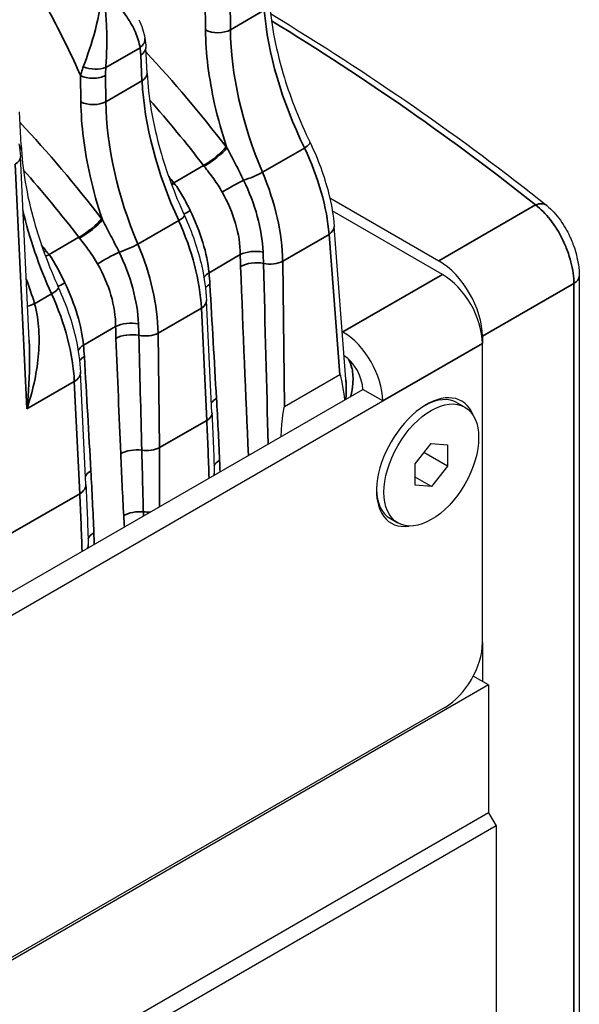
# Model space of a CAD drawing. Header units: millimetres. Extents: x 399 to 6233, y -1870 to 1602.
# Tile 16 of 256: x 1035 to 1099, y 1281 to 1392. Entities that reach past the tile are written whole.
import ezdxf

# ---------------------------------------------------------------- set-up
doc = ezdxf.new("R2010")
doc.units = ezdxf.units.MM
doc.layers.add('可見 (ISO)', color=7, linetype='Continuous', lineweight=25)
doc.layers.add('窄部可見 (ISO)', color=7, linetype='Continuous', lineweight=35)

# ---------------------------------------------------------------- blocks, each defined once
blk = doc.blocks.new('CHS2C-S40外觀(4x放大)')
at = {"layer": '可見 (ISO)'}
for p, q in [((120.2, 311.41), (120.06, 314.34)), ((105.89, 303.25), (105.71, 307.04)), ((106.81, 281.11), (105.81, 301.94)), ((140.93, 297.25), (153.3, 290.11)), ((153.73, 288.56), (141.21, 295.78)), ((142.75, 276.65), (141.43, 294.02)), ((120.47, 288.2), (120.48, 288.2)), ((169.25, 288.37), (169.25, 99.8)), ((127.55, 272.85), (126.94, 285.6)), ((142.41, 282.03), (142.34, 282.07)), ((158.25, 281.54), (158.25, 280.72)), ((158.25, 246.75), (158.25, 280.72)), ((113.25, 264.69), (112.63, 277.44)), ((142.06, 277.17), (135.77, 273.54)), ((-149.03, 105.92), (144.67, 275.5)), ((146.94, 274.19), (144.67, 275.5)), ((-148.63, 103.54), (146.94, 274.19)), ((155.4, 273.99), (156.25, 273.5)), ((150.6, 267.06), (152.43, 269.36)), ((152.43, 269.36), (154.28, 269.22)), ((154.28, 269.22), (154.3, 266.78)), ((154.3, 266.78), (151.61, 268.33)), ((150.62, 264.62), (150.6, 267.06)), ((154.3, 266.78), (152.47, 264.48)), ((127.83, 265.77), (127.82, 266)), ((152.47, 264.48), (150.62, 265.55)), ((152.47, 264.48), (150.62, 264.62)), ((147.8, 260.83), (148.65, 260.34)), ((113.52, 257.51), (113.51, 257.84)), ((158.25, 246.75), (158.25, 242.35)), ((158.96, 241.94), (157.21, 242.94)), ((158.96, 241.94), (-160.65, 57.41)), ((158.96, 241.94), (158.96, 227.4)), ((-155.7, 60.59), (154.01, 239.41)), ((158.96, 227.4), (-160.65, 42.88)), ((158.96, 227.4), (159.81, 225.93)), ((159.81, 225.93), (-159.81, 41.41)), ((159.81, 225.93), (159.81, 203.07))]:
    blk.add_line(p, q, dxfattribs=at)
for centre, major_axis, ratio, start_param, end_param in [((153.3, 284.39), (3.5, -6.06), 0.577526, 0.78555, 2.356042), ((153.73, 283.33), (3.2, -5.54), 0.57735, 0.785398, 2.356194), ((142.41, 276.8), (-3.2, 5.54), 0.57735, 3.926991, 5.497787), ((142.41, 276.8), (-1.6, 2.77), 0.57735, 3.926991, 5.43781), ((146.54, 200.7), (4.47, -76.47), 0.019078, 2.86655, 3.15117), ((141.82, 273.06), (-2, -3.46), 0.57735, 3.593073, 3.5931), ((151.89, 267.25), (-4, -6.93), 0.57735, 2.713182, 6.711596), ((151.6, 267.41), (3.8, 6.58), 0.57735, 0, 0.759417), ((135.3, 194.21), (-0.49, -79.33), 0.017768, 3.151996, 3.436616), ((151.6, 267.41), (-3.8, -6.58), 0.57735, 5.523768, 6.283185), ((154.01, 244.3), (3, 5.2), 0.57735, 3.926991, 5.497787)]:
    blk.add_ellipse(centre, major_axis=major_axis, ratio=ratio, start_param=start_param, end_param=end_param, dxfattribs=at)
blk.add_ellipse((152.45, 266.92), major_axis=(3.8, 6.58), ratio=0.57735, dxfattribs=at)
for points, knots in [([(134.07, 319.48), (134.28, 316.81), (134.86, 313.88), (136.52, 308.48), (137.51, 305.99), (138.69, 303.55)], [0, 0, 0, 0, 0.2532327, 0.2532327, 0.4598525, 0.4598525, 0.4598525, 0.4598525]), ([(120.2, 311.41), (120.33, 308.69), (120.83, 305.71), (122.38, 300.25), (123.3, 297.73), (124.43, 295.27)], [0, 0, 0, 0, 0.2530655, 0.2530655, 0.4589129, 0.4589129, 0.4589129, 0.4589129]), ([(105.89, 303.25), (106.02, 300.56), (106.52, 297.6), (108.06, 292.11), (109, 289.56), (110.14, 287.06)], [0, 0, 0, 0, 0.2521559, 0.2521559, 0.4610767, 0.4610767, 0.4610767, 0.4610767]), ([(138.69, 303.55), (139.6, 301.67), (140.31, 299.72), (141.11, 296.54), (141.33, 295.25), (141.43, 294.02)], [0, 0, 0, 0, 0.1588124, 0.1588124, 0.2693502, 0.2693502, 0.2693502, 0.2693502]), ([(165.56, 296.39), (166.12, 295.94), (166.65, 295.37), (167.33, 294.4), (167.54, 294.07), (167.83, 293.56), (167.92, 293.39), (168.07, 293.09), (168.13, 292.96), (168.2, 292.8), (168.22, 292.77), (168.26, 292.67), (168.29, 292.6), (168.42, 292.3), (168.51, 292.07), (168.85, 291.13), (169.03, 290.41), (169.21, 289.25), (169.25, 288.8), (169.25, 288.37)], [0, 0, 0, 0, 0.0633581, 0.0633581, 0.0934863, 0.0934863, 0.108075, 0.108075, 0.1190127, 0.1190127, 0.1210626, 0.1210626, 0.127213, 0.127213, 0.1456869, 0.1456869, 0.2017612, 0.2017612, 0.2385687, 0.2385687, 0.2385687, 0.2385687]), ([(124.43, 295.27), (125.3, 293.36), (125.97, 291.39), (126.7, 288.16), (126.88, 286.85), (126.94, 285.6)], [0, 0, 0, 0, 0.1589088, 0.1589088, 0.2695347, 0.2695347, 0.2695347, 0.2695347]), ([(110.14, 287.06), (111.01, 285.15), (111.68, 283.18), (112.39, 279.97), (112.57, 278.68), (112.63, 277.44)], [0, 0, 0, 0, 0.1588636, 0.1588636, 0.2674516, 0.2674516, 0.2674516, 0.2674516])]:
    blk.add_open_spline(points, degree=3, knots=knots, dxfattribs=at)
for points in [[(134.2, 318.18), (145.49, 311.34), (155.99, 304.04), (165.56, 296.39)], [(119.24, 317.49), (119.57, 316.83), (119.83, 316.13), (119.95, 315.4)], [(119.95, 315.4), (120, 315.05), (120.04, 314.7), (120.06, 314.34)], [(105.63, 303.39), (105.73, 302.92), (105.78, 302.44), (105.81, 301.94)], [(106.81, 281.11), (106.81, 281.11), (106.81, 281.11), (106.81, 281.11)], [(142.75, 276.64), (142.75, 276.64), (142.75, 276.65), (142.75, 276.65)], [(127.55, 272.85), (127.66, 270.55), (127.75, 268.27), (127.82, 266)], [(113.25, 264.69), (113.36, 262.39), (113.45, 260.11), (113.51, 257.84)]]:
    blk.add_open_spline(points, degree=3, dxfattribs=at)
at = {"layer": '窄部可見 (ISO)'}
for p, q in [((126.82, 316.32), (126.78, 319.7)), ((129.61, 319.72), (129.65, 316.35)), ((129.65, 316.35), (133.49, 318.57)), ((119.39, 314.31), (115.51, 312.07)), ((119.34, 314.62), (119.34, 314.62)), ((119.61, 310.55), (119.47, 313.48)), ((112.68, 308.16), (112.64, 311.15)), ((115.47, 311.17), (115.51, 308.18)), ((115.51, 308.18), (119.61, 310.55)), ((119.7, 309.27), (119.7, 309.27)), ((138.06, 302.92), (133.28, 300.17)), ((106.56, 273.31), (105.22, 301.09)), ((123.21, 298.98), (126.6, 300.94)), ((153.3, 290.11), (164.28, 296.45)), ((123.78, 294.68), (119.14, 292)), ((140.85, 293.11), (135.58, 290.07)), ((142.06, 277.17), (140.85, 293.11)), ((109.06, 290.81), (112.45, 292.78)), ((130.76, 290.81), (127.22, 288.76)), ((135.58, 290.07), (135.77, 273.54)), ((120.13, 289.35), (120.13, 289.35)), ((153.73, 288.56), (142.41, 282.03)), ((168.64, 287.53), (158.25, 281.54)), ((168.64, 99.49), (168.64, 287.53)), ((109.36, 286.35), (107.43, 285.24)), ((126.36, 284.74), (121.44, 281.9)), ((126.97, 271.99), (126.36, 284.74)), ((116.62, 282.64), (112.97, 280.54)), ((121.44, 281.9), (121.59, 268.89)), ((158.25, 280.72), (146.94, 274.19)), ((111.93, 276.42), (106.56, 273.31)), ((112.54, 263.66), (111.93, 276.42)), ((121.59, 268.89), (126.97, 271.99)), ((101.79, 257.46), (112.54, 263.66))]:
    blk.add_line(p, q, dxfattribs=at)
for centre, major_axis, ratio, start_param, end_param in [((156.06, 306.4), (-17.26, 26.97), 0.544401, 0.795421, 1.357491), ((114.06, 315.02), (2, 0.1), 0.568813, 0.646185, 0.646241), ((117.97, 315.07), (1.97, 0.33), 0.633907, 5.40105, 6.283095), ((128.24, 317.11), (-2, -0.02), 0.544644, 0.779157, 2.349222), ((152.29, 304.21), (15.46, -28.03), 0.590054, 3.973256, 4.535215), ((114.09, 312.83), (-1.99, 0.17), 0.468275, 1.003479, 2.399508), ((118.2, 311.31), (2, 0.1), 0.568811, 5.470634, 6.283185), ((142.22, 298.39), (-16.53, 27.41), 0.564361, 0.809406, 1.371365), ((114.09, 308.94), (-2, -0.02), 0.544644, 0.779157, 2.349222), ((138.15, 296.04), (15.46, -28.03), 0.590054, 3.973256, 4.535215), ((103.49, 303.14), (2.4, 0.12), 0.568811, 5.899605, 6.283185), ((127.47, 302.11), (-1.9, -1.47), 0.202526, 0.942997, 2.495858), ((125.1, 297.68), (-6.51, 10.54), 0.517303, 4.897426, 4.909527), ((136.89, 302.68), (1.8, 0.87), 0.177794, 5.330403, 6.283185), ((127.56, 302), (-1.91, -1.45), 0.194331, 0.944156, 2.497132), ((129.19, 300.19), (8.52, -15.59), 0.514228, 0.844467, 1.466504), ((87.99, 250.89), (-51.57, 85.69), 0.564839, 4.976469, 4.976472), ((123.18, 296.45), (5.4, -8.8), 0.519498, 1.757365, 1.769446), ((132.11, 299.92), (-1.84, -0.78), 0.142914, 0.962188, 2.19682), ((123.95, 297.16), (-7.58, 16.11), 0.547403, 4.01976, 4.641778), ((87.99, 250.89), (-51.57, 85.69), 0.564839, 4.944902, 4.954078), ((124.08, 300.15), (-1.87, -1.5), 0.190036, 0.779099, 0.939496), ((124.17, 300.04), (-1.88, -1.49), 0.181626, 0.757577, 0.940749), ((120.07, 294.65), (5.71, -8.61), 0.492834, 1.740745, 1.752826), ((130, 298.47), (-2.1, -1.16), 0.068732, 4.092508, 5.327632), ((164.31, 294.83), (1.25, 1.56), 0.659144, 6.28318, 7.17948), ((127.79, 290.07), (-16.54, 27.41), 0.564206, 1.042677, 1.371236), ((122.61, 294.44), (1.82, 0.83), 0.162915, 5.334061, 6.283185), ((126.37, 296.37), (-2.15, -1.08), 0.039442, 5.329875, 5.895435), ((113.33, 293.95), (-1.9, -1.47), 0.202526, 0.942997, 2.495858), ((113.42, 293.83), (-1.91, -1.45), 0.194331, 0.944156, 2.497132), ((110.96, 289.52), (-6.51, 10.54), 0.517306, 4.897429, 4.90953), ((114.71, 291.83), (8.13, -15.81), 0.528834, 0.858052, 1.48007), ((139.43, 293.87), (1.99, 0.15), 0.586285, 5.454381, 6.283186), ((73.85, 242.73), (-51.57, 85.69), 0.564839, 4.95068, 4.958795), ((109.04, 288.29), (5.4, -8.8), 0.519491, 1.75736, 1.769441), ((117.97, 291.76), (-1.84, -0.78), 0.142914, 0.962188, 2.19682), ((109.81, 289), (-7.58, 16.11), 0.547403, 4.01976, 4.641778), ((109.58, 292.44), (-1.87, -1.51), 0.194672, 0.792712, 0.938782), ((109.93, 291.99), (-1.92, -1.44), 0.210224, 0.698246, 0.945289), ((115.85, 290.31), (-2.1, -1.16), 0.068732, 4.092508, 5.327632), ((132.46, 289.95), (-2.4, -0.03), 0.515966, 4.321154, 5.490226), ((163.85, 308.11), (21.2, 41.63), 0.610277, 2.280252, 2.314204), ((119.81, 306.16), (8.37, -32.49), 0.33036, 0.960888, 1.005929), ((132.49, 288.6), (-2.4, -0.1), 0.536072, 4.30024, 5.475153), ((134.17, 290.83), (-2, -0.02), 0.544644, 1.173929, 2.349222), ((133.47, 350.42), (3.22, -155.25), 0.009219, 5.113232, 5.262054), ((128.91, 287.9), (-2.39, -0.21), 0.567798, 5.448067, 5.89961), ((94.31, 267.96), (-21.2, -41.63), 0.610277, 2.335833, 2.369784), ((112.14, 288.16), (-2.15, -1.06), 0.034267, 5.330113, 5.963235), ((129.01, 286.59), (-2.4, -0.14), 0.54872, 5.464876, 5.830959), ((123.77, 315.42), (-6.87, 108.01), 0.016822, 4.322534, 4.44933), ((167.25, 288.37), (2, 0), 0.57735, 5.480334, 6.283185), ((107.95, 286.06), (2.18, 1), 0.162915, 5.334061, 6.283185), ((100.29, 283.5), (8.12, -15.82), 0.529046, 0.858263, 1.48028), ((109.3, 285.63), (-3.07, -0.9), 0.060763, 5.349983, 5.753363), ((124.94, 285.5), (2, 0.1), 0.568811, 5.470634, 6.283186), ((118.32, 281.78), (-2.4, -0.03), 0.515966, 4.321154, 5.490226), ((105.67, 297.99), (8.37, -32.49), 0.33036, 0.960888, 1.005929), ((149.71, 299.94), (21.2, 41.63), 0.610277, 2.280253, 2.314203), ((118.35, 280.43), (-2.4, -0.1), 0.536072, 4.30024, 5.475153), ((120.02, 282.66), (-2, -0.02), 0.544644, 1.173929, 2.349222), ((117.31, 311.69), (-3.88, 109.73), 0.016343, 1.850871, 1.977667), ((8975.24, 5216.85), (-5814.46, -11080.18), 0.60332, 5.457562, 5.458803), ((114.67, 279.68), (-2.39, -0.22), 0.569828, 5.446178, 5.954371), ((84.61, 262.48), (-18.28, -35.89), 0.610277, 2.334227, 2.373469), ((114.77, 278.37), (-2.4, -0.14), 0.547797, 5.465649, 5.886945), ((108.82, 315.61), (-7.47, 118.04), 0.017328, 4.279901, 4.398007), ((143.42, 280.42), (-1.52, -1.3), 0.209184, 0.795425, 0.826155), ((110.24, 277.33), (2.4, 0.12), 0.568811, 5.470634, 6.283186), ((129.76, 273.62), (-2.4, -0.14), 0.547158, 5.466181, 5.912766), ((125.56, 272.75), (2, 0.1), 0.568811, 5.470634, 6.283185), ((-155.62, 423.98), (-206.24, 342.93), 0.565194, 3.931612, 3.951685), ((118.89, 267.34), (-2.4, -0.1), 0.537663, 4.392236, 5.473896), ((120.18, 269.65), (-2, -0.02), 0.544644, 1.267214, 2.349222), ((-161.41, 420.64), (193.73, -350.15), 0.589256, 0.810863, 0.830936), ((130.11, 266.58), (-2.4, -0.1), 0.53812, 5.473533, 6.00157), ((115.5, 265.39), (-2.4, -0.13), 0.546241, 5.466943, 5.969375), ((125.82, 265.93), (2, 0.06), 0.581198, 6.065621, 6.283185), ((110.85, 264.57), (2.4, 0.12), 0.568811, 5.470634, 6.283185), ((-170.04, 415.65), (-206.24, 342.93), 0.565207, 3.931622, 3.951695), ((119.23, 260.3), (-2.4, -0.13), 0.546707, 4.460195, 5.466556), ((120.2, 262.69), (-2, 0.01), 0.557018, 1.352757, 1.774162), ((120.46, 306.31), (0.92, -82.27), 0.017311, 5.286764, 5.293803), ((115.84, 258.35), (-2.4, -0.1), 0.536366, 5.474921, 6.056435), ((111.12, 257.76), (2.4, 0.07), 0.581198, 6.011366, 6.283185)]:
    blk.add_ellipse(centre, major_axis=major_axis, ratio=ratio, start_param=start_param, end_param=end_param, dxfattribs=at)
for points, knots in [([(112.64, 311.15), (111.63, 313.42), (110.53, 315.68), (109.4, 317.81), (108.3, 319.87), (107.12, 321.91), (105.89, 323.89), (104.63, 325.91), (103.31, 327.87), (101.92, 329.78), (100.54, 331.68), (99.07, 333.56), (97.59, 335.31), (96.86, 336.18), (96.12, 337.02), (95.36, 337.85), (94.6, 338.69), (93.82, 339.51), (93.04, 340.31), (91.48, 341.89), (89.87, 343.39), (88.24, 344.8), (84.96, 347.62), (81.64, 350.01), (78.28, 351.95), (74.91, 353.89), (71.58, 355.35), (68.27, 356.33), (65.78, 357.07), (63.36, 357.52), (61.04, 357.67), (60.27, 357.72), (59.51, 357.74), (58.76, 357.73), (57.25, 357.7), (55.75, 357.54), (54.32, 357.26), (54.09, 357.21), (53.85, 357.16), (53.62, 357.11)], [0.0294093, 0.0294093, 0.0294093, 0.0294093, 0.089244, 0.089244, 0.089244, 0.1470574, 0.1470574, 0.1470574, 0.2058814, 0.2058814, 0.2058814, 0.2647055, 0.2647055, 0.2647055, 0.2938656, 0.2938656, 0.2938656, 0.3235296, 0.3235296, 0.3235296, 0.3823536, 0.3823536, 0.3823536, 0.5, 0.5, 0.5, 0.6176498, 0.6176498, 0.6176498, 0.7061501, 0.7061501, 0.7061501, 0.735298, 0.735298, 0.735298, 0.794122, 0.794122, 0.794122, 0.8038298, 0.8038298, 0.8038298, 0.8038298]), ([(112.95, 312.14), (113.41, 313.36), (113.93, 314.86), (114.32, 316.38), (114.71, 317.91), (114.99, 319.49), (115.1, 320.98)], [0, 0, 0, 0, 0.00119489, 0.00119489, 0.00119489, 0.002389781, 0.002389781, 0.002389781, 0.002389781]), ([(119.39, 314.31), (119.3, 314.91), (119.12, 315.5), (118.87, 316.08), (118.62, 316.65), (118.29, 317.23), (117.92, 317.78), (117.54, 318.34), (117.12, 318.88), (116.64, 319.42), (116.17, 319.95), (115.64, 320.48), (115.1, 320.98)], [0, 0, 0, 0, 0.000572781, 0.000572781, 0.000572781, 0.001145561, 0.001145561, 0.001145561, 0.001718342, 0.001718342, 0.001718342, 0.002291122, 0.002291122, 0.002291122, 0.002291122]), ([(115.1, 320.98), (115.24, 320.24), (115.36, 319.48), (115.44, 318.72), (115.52, 317.97), (115.58, 317.23), (115.6, 316.48), (115.63, 315.72), (115.63, 314.96), (115.61, 314.22), (115.59, 313.48), (115.55, 312.76), (115.51, 312.07)], [-0.000011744, -0.000011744, -0.000011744, -0.000011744, 0.000565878, 0.000565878, 0.000565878, 0.001135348, 0.001135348, 0.001135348, 0.001714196, 0.001714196, 0.001714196, 0.002298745, 0.002298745, 0.002298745, 0.002298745]), ([(129.26, 302.93), (128.7, 304.59), (128.23, 306.26), (127.86, 307.91), (127.2, 310.82), (126.85, 313.68), (126.82, 316.32)], [1.0953922, 1.0953922, 1.0953922, 1.0953922, 1.2550802, 1.2550802, 1.2550802, 1.5358897, 1.5358897, 1.5358897, 1.5358897]), ([(119.47, 313.48), (119.84, 313.71), (120.06, 314.01), (120.06, 314.31), (120.06, 314.32), (120.06, 314.33), (120.06, 314.34)], [0, 0, 0, 0, 0.5, 0.5, 0.5, 0.5175311, 0.5175311, 0.5175311, 0.5175311]), ([(112.64, 311.15), (112.64, 311.17), (112.65, 311.19), (112.66, 311.2), (112.66, 311.22), (112.67, 311.24), (112.67, 311.26), (112.68, 311.3), (112.69, 311.34), (112.71, 311.39), (112.73, 311.47), (112.75, 311.55), (112.78, 311.63), (112.83, 311.8), (112.89, 311.97), (112.95, 312.14)], [-0.00000006, -0.00000006, -0.00000006, -0.00000006, 0.0000185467, 0.0000185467, 0.0000185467, 0.0000394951, 0.0000394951, 0.0000394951, 0.0000814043, 0.0000814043, 0.0000814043, 0.0001653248, 0.0001653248, 0.0001653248, 0.0003340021, 0.0003340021, 0.0003340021, 0.0003340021]), ([(115.47, 311.17), (115.1, 310.97), (114.58, 310.85), (114.06, 310.84), (113.53, 310.84), (113.01, 310.95), (112.64, 311.15)], [0, 0, 0, 0, 0.5, 0.5, 0.5, 1, 1, 1, 1]), ([(115.12, 294.77), (114.56, 296.42), (114.09, 298.09), (113.72, 299.74), (113.06, 302.65), (112.71, 305.51), (112.68, 308.16)], [1.0953922, 1.0953922, 1.0953922, 1.0953922, 1.2550802, 1.2550802, 1.2550802, 1.5358897, 1.5358897, 1.5358897, 1.5358897]), ([(105.22, 301.09), (105.59, 301.31), (105.81, 301.61), (105.81, 301.91), (105.81, 301.92), (105.81, 301.93), (105.81, 301.94)], [0, 0, 0, 0, 0.5, 0.5, 0.5, 0.5175311, 0.5175311, 0.5175311, 0.5175311]), ([(129.26, 302.93), (129.57, 302.34), (129.89, 301.76), (130.19, 301.17), (130.52, 300.54), (130.84, 299.9), (131.15, 299.26)], [0.000000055, 0.000000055, 0.000000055, 0.000000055, 0.000500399, 0.000500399, 0.000500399, 0.001035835, 0.001035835, 0.001035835, 0.001035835]), ([(128.72, 297.92), (128.43, 298.44), (128.1, 298.94), (127.75, 299.42), (127.4, 299.9), (127.03, 300.37), (126.67, 300.84)], [0, 0, 0, 0, 0.000446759, 0.000446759, 0.000446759, 0.000893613, 0.000893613, 0.000893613, 0.000893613]), ([(123.28, 298.89), (123.65, 298.42), (123.97, 297.92), (124.26, 297.41), (124.55, 296.89), (124.82, 296.36), (125.09, 295.82)], [0, 0, 0, 0, 0.000446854, 0.000446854, 0.000446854, 0.000893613, 0.000893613, 0.000893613, 0.000893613]), ([(131.15, 299.26), (131.81, 297.9), (132.33, 296.54), (132.7, 295.15), (133.08, 293.77), (133.3, 292.41), (133.36, 291.1)], [0, 0, 0, 0, 0.001125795, 0.001125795, 0.001125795, 0.00225159, 0.00225159, 0.00225159, 0.00225159]), ([(130.76, 290.81), (130.76, 291.96), (130.58, 293.15), (130.23, 294.36), (129.88, 295.57), (129.37, 296.76), (128.72, 297.92)], [0, 0, 0, 0, 0.000987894, 0.000987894, 0.000987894, 0.001975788, 0.001975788, 0.001975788, 0.001975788]), ([(168.64, 287.53), (168.64, 287.91), (168.61, 288.3), (168.55, 288.71), (168.49, 289.12), (168.41, 289.54), (168.3, 289.97), (168.19, 290.4), (168.05, 290.82), (167.9, 291.25), (167.74, 291.68), (167.55, 292.11), (167.35, 292.52), (166.95, 293.34), (166.47, 294.12), (165.95, 294.79), (165.43, 295.46), (164.86, 296.03), (164.28, 296.45)], [0, 0, 0, 0, 0.000342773, 0.000342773, 0.000342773, 0.000685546, 0.000685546, 0.000685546, 0.001028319, 0.001028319, 0.001028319, 0.001371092, 0.001371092, 0.001371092, 0.002056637, 0.002056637, 0.002056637, 0.002742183, 0.002742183, 0.002742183, 0.002742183]), ([(125.09, 295.82), (125.68, 294.63), (126.15, 293.41), (126.52, 292.2), (126.88, 291), (127.11, 289.85), (127.22, 288.76)], [0, 0, 0, 0, 0.000987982, 0.000987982, 0.000987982, 0.001975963, 0.001975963, 0.001975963, 0.001975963]), ([(115.12, 294.77), (115.43, 294.18), (115.75, 293.59), (116.05, 293), (116.38, 292.37), (116.7, 291.74), (117.01, 291.1)], [0.000000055, 0.000000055, 0.000000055, 0.000000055, 0.000500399, 0.000500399, 0.000500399, 0.001035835, 0.001035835, 0.001035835, 0.001035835]), ([(114.58, 289.75), (114.28, 290.28), (113.95, 290.77), (113.6, 291.26), (113.25, 291.74), (112.89, 292.21), (112.53, 292.68)], [0, 0, 0, 0, 0.000446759, 0.000446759, 0.000446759, 0.000893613, 0.000893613, 0.000893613, 0.000893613]), ([(117.01, 291.1), (117.67, 289.74), (118.19, 288.37), (118.56, 286.99), (118.94, 285.6), (119.16, 284.25), (119.22, 282.94)], [0, 0, 0, 0, 0.001125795, 0.001125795, 0.001125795, 0.00225159, 0.00225159, 0.00225159, 0.00225159]), ([(116.62, 282.64), (116.62, 283.79), (116.44, 284.98), (116.09, 286.2), (115.73, 287.41), (115.23, 288.59), (114.58, 289.75)], [0, 0, 0, 0, 0.000987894, 0.000987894, 0.000987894, 0.001975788, 0.001975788, 0.001975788, 0.001975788]), ([(110.86, 287.61), (111.43, 286.43), (111.91, 285.19), (112.62, 282.8), (112.86, 281.62), (112.97, 280.54)], [0.000931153, 0.000931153, 0.000931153, 0.000931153, 0.001928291, 0.001928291, 0.002925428, 0.002925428, 0.002925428, 0.002925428]), ([(107.43, 285.24), (107.7, 284.26), (107.84, 283.26), (107.9, 282.26), (107.96, 281.24), (107.93, 280.22), (107.84, 279.21), (107.74, 278.19), (107.57, 277.19), (107.36, 276.2), (107.14, 275.22), (106.87, 274.25), (106.56, 273.31)], [0, 0, 0, 0, 0.000755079, 0.000755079, 0.000755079, 0.001517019, 0.001517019, 0.001517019, 0.002289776, 0.002289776, 0.002289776, 0.003053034, 0.003053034, 0.003053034, 0.003053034]), ([(106.56, 273.31), (106.74, 275.16), (106.86, 277.04), (106.86, 278.95), (106.86, 278.97), (106.86, 279), (106.86, 279.02), (106.86, 279.71), (106.84, 280.41), (106.81, 281.11)], [-0.000015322, -0.000015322, -0.000015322, -0.000015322, 0.001547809, 0.001547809, 0.001547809, 0.001566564, 0.001566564, 0.001566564, 0.002131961, 0.002131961, 0.002131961, 0.002131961]), ([(143.05, 278.94), (143.24, 278.62), (143.36, 278.27), (143.44, 277.91), (143.45, 277.89), (143.45, 277.88), (143.45, 277.87), (143.57, 277.32), (143.59, 276.75), (143.55, 276.18), (143.51, 275.69), (143.43, 275.2), (143.33, 274.72)], [0.000139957, 0.000139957, 0.000139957, 0.000139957, 0.000420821, 0.000420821, 0.000420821, 0.000431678, 0.000431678, 0.000431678, 0.000859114, 0.000859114, 0.000859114, 0.001228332, 0.001228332, 0.001228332, 0.001228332]), ([(142.76, 274.39), (142.76, 274.39), (142.76, 274.39), (142.76, 274.4), (142.77, 274.62), (142.78, 274.85), (142.79, 275.08), (142.79, 275.15), (142.79, 275.21), (142.79, 275.27), (142.79, 275.48), (142.79, 275.7), (142.79, 275.92), (142.79, 275.98), (142.78, 276.03), (142.78, 276.08), (142.78, 276.14), (142.78, 276.19), (142.78, 276.24), (142.77, 276.27), (142.77, 276.3), (142.77, 276.33), (142.77, 276.41), (142.76, 276.5), (142.76, 276.58), (142.76, 276.6), (142.75, 276.62), (142.75, 276.64)], [0.0002034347, 0.0002034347, 0.0002034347, 0.0002034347, 0.000205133, 0.000205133, 0.000205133, 0.0003862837, 0.0003862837, 0.0003862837, 0.0004345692, 0.0004345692, 0.0004345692, 0.0006035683, 0.0006035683, 0.0006035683, 0.0006458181, 0.0006458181, 0.0006458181, 0.0006859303, 0.0006859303, 0.0006859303, 0.0007091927, 0.0007091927, 0.0007091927, 0.0007725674, 0.0007725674, 0.0007725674, 0.000789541, 0.000789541, 0.000789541, 0.000789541]), ([(119.59, 268.6), (119.62, 267.48), (119.65, 266.36), (119.68, 265.24), (119.7, 264.03), (119.73, 262.81), (119.76, 261.6)], [0, 0, 0, 0, 0.001000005, 0.001000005, 0.001000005, 0.002089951, 0.002089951, 0.002089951, 0.002089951])]:
    blk.add_open_spline(points, degree=3, knots=knots, dxfattribs=at)
for points in [[(164.28, 296.45), (155.08, 303.8), (145.06, 310.8), (134.3, 317.38)], [(119.47, 313.48), (119.46, 313.77), (119.43, 314.05), (119.39, 314.31)], [(120.08, 313.82), (123.22, 310.42), (126.26, 306.82), (129.17, 303.05)], [(115.51, 312.07), (115.48, 311.77), (115.47, 311.47), (115.47, 311.17)], [(126.6, 300.94), (124.62, 303.51), (122.57, 306), (120.48, 308.39)], [(105.76, 305.84), (108.97, 302.39), (112.07, 298.73), (115.03, 294.89)], [(112.45, 292.78), (110.41, 295.42), (108.31, 297.99), (106.14, 300.45)], [(108.71, 291.26), (108.83, 291.11), (108.94, 290.96), (109.06, 290.81)], [(109.06, 290.81), (109.79, 289.83), (110.31, 288.73), (110.86, 287.61)], [(131.7, 268), (131.4, 274.88), (131.09, 282.08), (130.8, 289.46)], [(106.48, 288.02), (106.81, 287.11), (107.14, 286.19), (107.43, 285.24)], [(128.07, 274.48), (128.2, 272.14), (128.32, 269.8), (128.42, 267.45)], [(117.54, 261.16), (117.41, 263.5), (117.3, 265.85), (117.2, 268.21)], [(128.42, 267.45), (128.44, 267.01), (128.46, 266.57), (128.48, 266.14)], [(113.81, 266.25), (113.94, 263.91), (114.05, 261.57), (114.15, 259.21)], [(117.61, 259.87), (117.59, 260.3), (117.56, 260.73), (117.54, 261.16)], [(114.15, 259.21), (114.16, 258.77), (114.18, 258.33), (114.2, 257.9)]]:
    blk.add_open_spline(points, degree=3, dxfattribs=at)

msp = doc.modelspace()

# ---------------------------------------------------------------- block references
msp.add_blockref('CHS2C-S40外觀(4x放大)', (929.581, 1074.992))

doc.saveas('drawing.dxf')
